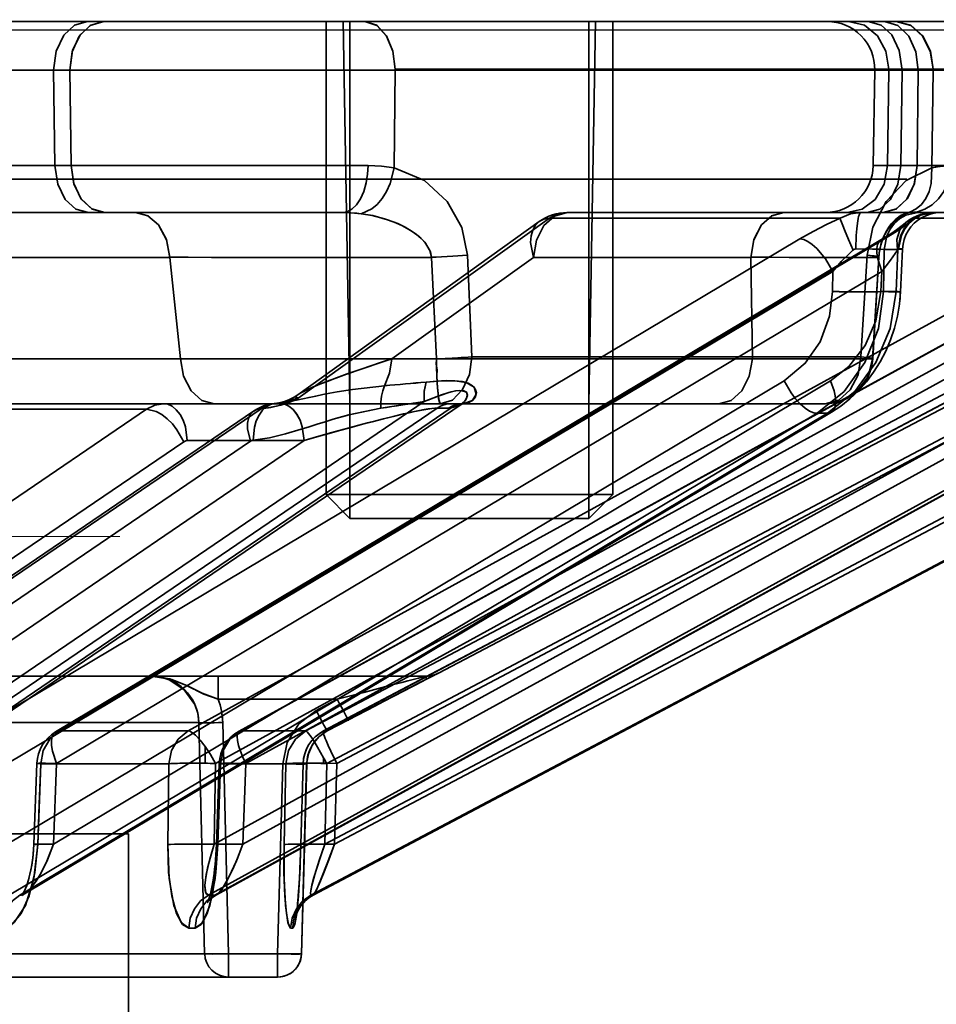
# Model space of a CAD drawing. Header units: millimetres. Extents: x -1465 to 393277, y -3788 to 454312.
# Tile 35 of 256: x 18393 to 18412, y 11940 to 11961. Entities that reach past the tile are written whole.
import ezdxf

# ---------------------------------------------------------------- set-up
doc = ezdxf.new("R2010")
doc.units = ezdxf.units.MM
doc.header["$XCLIPFRAME"] = 2
doc.linetypes.add('DASHED', pattern=[0.75, 0.5, -0.25])
for name, color, linetype in [('AHU03-3-68634OBJ', 8, 'Continuous'), ('EC-MTR_250-0_7OBJ', 8, 'Continuous'), ('FLUID-Wy2', 8, 'Continuous'), ('HEX_HEAD_SCR_M6X16OBJ', 8, 'Continuous')]:
    doc.layers.add(name, color=color, linetype=linetype)
picture_1 = doc.add_image_def('image1.bmp', size_in_pixel=(951, 911))

msp = doc.modelspace()

# ---------------------------------------------------------------- linework, layer by layer
at = {"layer": 'AHU03-3-68634OBJ', "color": 8, "linetype": 'Continuous', "lineweight": 35, "ltscale": 100}
msp.add_line((18478.277, 11960.602), (18210.277, 11960.602), dxfattribs=at)
at = {"layer": 'EC-MTR_250-0_7OBJ', "color": 8, "linetype": 'Continuous', "lineweight": 35, "ltscale": 100}
for p, q in [((18354.506, 11960.602), (18394.266, 11960.602)), ((18394.607, 11960.602), (18394.266, 11960.602)), ((18394.607, 11960.602), (18419.682, 11960.602)), ((18399.759, 11952.602), (18399.62, 11960.602)), ((18404.759, 11952.602), (18404.899, 11960.602)), ((18391.148, 11959.584), (18393.56, 11959.584)), ((18393.56, 11959.584), (18393.584, 11957.584)), ((18393.56, 11959.584), (18393.9, 11959.584)), ((18393.924, 11957.584), (18393.9, 11959.584)), ((18400.708, 11959.584), (18393.9, 11959.584)), ((18400.685, 11957.539), (18400.708, 11959.584)), ((18420.622, 11959.602), (18400.708, 11959.602)), ((18420.622, 11959.584), (18400.708, 11959.584)), ((18410.74, 11959.584), (18410.705, 11957.584)), ((18411.038, 11959.584), (18411.008, 11957.584)), ((18411.311, 11959.584), (18411.286, 11957.584)), ((18411.651, 11959.584), (18411.626, 11957.584)), ((18411.932, 11957.539), (18411.959, 11959.584)), ((18400.14, 11957.584), (18353.12, 11957.584)), ((18393.924, 11957.584), (18400.14, 11957.584)), ((18410.705, 11957.584), (18411.286, 11957.584)), ((18411.286, 11957.584), (18411.626, 11957.584)), ((18411.626, 11957.584), (18420.667, 11957.584)), ((18411.626, 11957.584), (18413.096, 11957.584)), ((18411.41, 11957.302), (18284.89, 11957.302)), ((18366.789, 11956.602), (18399.608, 11956.602)), ((18403.934, 11956.486), (18398.678, 11952.717)), ((18401.615, 11946.959), (18419.717, 11956.486)), ((18410.013, 11956.486), (18403.934, 11956.486)), ((18410.579, 11956.602), (18404.303, 11956.602)), ((18410.92, 11956.602), (18410.579, 11956.602)), ((18410.92, 11956.602), (18419.664, 11956.602)), ((18411.456, 11956.442), (18411.534, 11956.49)), ((18415.971, 11956.486), (18411.572, 11956.486)), ((18411.872, 11956.597), (18411.959, 11956.602)), ((18398.668, 11952.789), (18403.72, 11956.414)), ((18411.286, 11956.308), (18411.34, 11956.349)), ((18411.34, 11956.349), (18411.382, 11956.384)), ((18409.175, 11956.052), (18391.909, 11945.752)), ((18393.602, 11945.731), (18410.869, 11956.031)), ((18410.946, 11956.052), (18393.677, 11945.752)), ((18415.111, 11956.052), (18396.375, 11945.752)), ((18397.439, 11945.745), (18416.175, 11956.045)), ((18416.202, 11956.052), (18397.464, 11945.752)), ((18418.325, 11956.052), (18398.84, 11945.752)), ((18418.693, 11956.052), (18399.207, 11945.752)), ((18410.869, 11956.031), (18410.971, 11956.094)), ((18410.939, 11955.829), (18410.926, 11954.951)), ((18411.226, 11955.829), (18410.939, 11955.829)), ((18411.226, 11955.829), (18411.185, 11954.951)), ((18411.321, 11955.839), (18411.279, 11954.941)), ((18395.99, 11955.664), (18391.443, 11955.664)), ((18396.212, 11953.538), (18395.99, 11955.664)), ((18400.636, 11953.539), (18403.597, 11955.664)), ((18403.597, 11955.664), (18400.636, 11953.539)), ((18401.468, 11955.665), (18401.572, 11953.538)), ((18402.218, 11955.712), (18402.31, 11953.584)), ((18408.144, 11955.664), (18403.597, 11955.664)), ((18408.179, 11953.538), (18408.144, 11955.664)), ((18408.144, 11955.664), (18408.179, 11953.538)), ((18410.582, 11955.712), (18410.452, 11953.584)), ((18410.823, 11955.665), (18410.695, 11953.538)), ((18410.827, 11955.669), (18410.698, 11953.541)), ((18409.863, 11955.372), (18392.595, 11945.072)), ((18410.889, 11955.372), (18393.621, 11945.072)), ((18415.683, 11955.372), (18396.946, 11945.072)), ((18416.315, 11955.372), (18397.578, 11945.072)), ((18418.758, 11955.372), (18399.273, 11945.072)), ((18418.972, 11955.372), (18399.486, 11945.072)), ((18409.863, 11955.372), (18409.857, 11954.951)), ((18410.889, 11955.372), (18410.869, 11954.951)), ((18411.185, 11954.951), (18410.926, 11954.951)), ((18411.215, 11954.435), (18411.152, 11954.184)), ((18396.212, 11953.538), (18388.67, 11953.539)), ((18408.179, 11953.538), (18400.636, 11953.539)), ((18410.452, 11953.584), (18402.31, 11953.584)), ((18408.842, 11953.081), (18392.585, 11943.379)), ((18409.813, 11953.081), (18393.557, 11943.379)), ((18414.562, 11953.081), (18396.922, 11943.379)), ((18415.16, 11953.081), (18397.521, 11943.379)), ((18417.581, 11953.081), (18399.236, 11943.379)), ((18417.783, 11953.081), (18399.438, 11943.379)), ((18398.592, 11952.74), (18398.667, 11952.788)), ((18401.584, 11952.509), (18386.61, 11942.314)), ((18401.88, 11952.512), (18386.903, 11942.314)), ((18387.1, 11942.384), (18402.085, 11952.587)), ((18401.31, 11952.646), (18387.699, 11943.379)), ((18401.872, 11952.602), (18391.843, 11952.602)), ((18398.257, 11952.616), (18398.343, 11952.636)), ((18398.342, 11952.635), (18398.429, 11952.663)), ((18398.428, 11952.662), (18398.513, 11952.698)), ((18401.584, 11952.509), (18401.821, 11952.509)), ((18402.109, 11952.602), (18401.872, 11952.602)), ((18402.099, 11952.596), (18402.085, 11952.587)), ((18409.7, 11952.602), (18402.109, 11952.602)), ((18402.113, 11952.602), (18402.116, 11952.602)), ((18410.031, 11952.552), (18409.833, 11952.422)), ((18395.506, 11952.486), (18385.612, 11945.752)), ((18387.837, 11945.705), (18397.745, 11952.448)), ((18397.9, 11952.494), (18387.991, 11945.752)), ((18395.506, 11952.486), (18388.749, 11952.486)), ((18409.534, 11952.401), (18392.632, 11942.314)), ((18409.752, 11952.401), (18392.85, 11942.314)), ((18392.949, 11942.346), (18409.833, 11952.422)), ((18415.136, 11952.401), (18396.797, 11942.314)), ((18415.271, 11952.401), (18396.931, 11942.314)), ((18396.966, 11942.324), (18415.3, 11952.408)), ((18418.016, 11952.401), (18398.943, 11942.314)), ((18418.064, 11952.401), (18398.988, 11942.314)), ((18398.992, 11942.315), (18418.064, 11952.401)), ((18409.752, 11952.401), (18409.534, 11952.401)), ((18396.283, 11951.806), (18386.387, 11945.072)), ((18398.803, 11951.829), (18386.391, 11943.379)), ((18397.676, 11951.814), (18387.769, 11945.072)), ((18398.803, 11951.829), (18396.356, 11951.829)), ((18401.568, 11946.941), (18401.549, 11946.932)), ((18401.575, 11946.944), (18401.568, 11946.941)), ((18401.577, 11946.945), (18401.575, 11946.944)), ((18401.606, 11946.959), (18401.615, 11946.959)), ((18343.264, 11946.902), (18395.599, 11946.902)), ((18395.599, 11946.902), (18397.004, 11946.902)), ((18397.004, 11946.902), (18397.004, 11946.415)), ((18397.004, 11946.902), (18401.382, 11946.902)), ((18401.178, 11946.742), (18400.853, 11946.573)), ((18401.416, 11946.864), (18401.178, 11946.742)), ((18401.514, 11946.914), (18401.401, 11946.856)), ((18401.549, 11946.932), (18401.504, 11946.909)), ((18400.877, 11946.586), (18400.459, 11946.368)), ((18399.495, 11946.415), (18397.004, 11946.415)), ((18399.051, 11946.182), (18399.495, 11946.415)), ((18400.488, 11946.383), (18400.052, 11946.156)), ((18399.051, 11946.182), (18399.05, 11946.181)), ((18399.05, 11946.181), (18399.051, 11946.182)), ((18400.12, 11946.191), (18399.727, 11945.985)), ((18391.718, 11945.928), (18396.599, 11945.928)), ((18396.72, 11941.088), (18396.599, 11945.928)), ((18396.599, 11945.928), (18396.72, 11941.088)), ((18397.22, 11941.088), (18397.098, 11945.928)), ((18399.727, 11945.985), (18399.283, 11945.752)), ((18399.727, 11945.985), (18399.283, 11945.752)), ((18399.727, 11945.985), (18399.283, 11945.752)), ((18396.375, 11945.752), (18393.677, 11945.752)), ((18398.84, 11945.752), (18397.464, 11945.752)), ((18399.204, 11945.704), (18399.128, 11945.645)), ((18399.283, 11945.752), (18399.203, 11945.703)), ((18399.283, 11945.752), (18399.207, 11945.752)), ((18399.003, 11945.505), (18398.952, 11945.424)), ((18399.062, 11945.579), (18399.003, 11945.505)), ((18399.13, 11945.646), (18399.061, 11945.578)), ((18396.728, 11945.43), (18396.728, 11945.076)), ((18398.912, 11945.339), (18398.882, 11945.248)), ((18398.953, 11945.424), (18398.912, 11945.338)), ((18398.863, 11945.158), (18398.855, 11945.064)), ((18398.882, 11945.25), (18398.863, 11945.156)), ((18399.209, 11945.19), (18399.209, 11945.073)), ((18393.212, 11945.074), (18393.147, 11943.382)), ((18393.229, 11943.372), (18393.294, 11945.065)), ((18395.971, 11945.065), (18393.294, 11945.065)), ((18393.621, 11945.072), (18393.557, 11943.379)), ((18395.947, 11943.372), (18395.971, 11945.065)), ((18395.971, 11945.065), (18395.947, 11943.372)), ((18396.946, 11945.072), (18396.922, 11943.379)), ((18397.025, 11945.071), (18396.967, 11943.378)), ((18397.051, 11945.065), (18396.994, 11943.372)), ((18396.994, 11943.372), (18397.051, 11945.065)), ((18398.416, 11945.065), (18397.051, 11945.065)), ((18397.578, 11945.072), (18397.521, 11943.379)), ((18398.355, 11945.065), (18398.247, 11941.088)), ((18398.38, 11943.372), (18398.416, 11945.065)), ((18398.416, 11945.065), (18398.38, 11943.372)), ((18398.78, 11945.066), (18398.732, 11943.374)), ((18398.781, 11945.065), (18398.733, 11943.372)), ((18398.733, 11943.372), (18398.781, 11945.065)), ((18398.854, 11945.065), (18398.746, 11941.088)), ((18398.855, 11945.064), (18398.746, 11941.088)), ((18398.854, 11945.065), (18398.781, 11945.065)), ((18399.273, 11945.072), (18399.236, 11943.379)), ((18399.486, 11945.072), (18399.438, 11943.379)), ((18293.427, 11943.602), (18395.127, 11943.602)), ((18395.127, 11943.602), (18395.127, 11885.102)), ((18396.963, 11943.268), (18396.967, 11943.378)), ((18398.726, 11943.188), (18398.732, 11943.374)), ((18398.713, 11942.866), (18398.72, 11943.028)), ((18398.719, 11943.009), (18398.726, 11943.198)), ((18398.708, 11942.756), (18398.716, 11942.922)), ((18393.042, 11942.668), (18393.064, 11942.755)), ((18398.695, 11942.527), (18398.703, 11942.677)), ((18398.701, 11942.639), (18398.709, 11942.788)), ((18398.684, 11942.37), (18398.69, 11942.456)), ((18398.688, 11942.433), (18398.697, 11942.567)), ((18392.92, 11942.325), (18392.901, 11942.309)), ((18392.95, 11942.345), (18392.919, 11942.325)), ((18396.794, 11942.195), (18396.806, 11942.229)), ((18396.806, 11942.229), (18396.819, 11942.272)), ((18396.866, 11942.255), (18396.832, 11942.223)), ((18396.911, 11942.29), (18396.866, 11942.255)), ((18396.967, 11942.324), (18396.911, 11942.29)), ((18398.665, 11942.148), (18398.67, 11942.204)), ((18398.67, 11942.198), (18398.675, 11942.262)), ((18398.674, 11942.252), (18398.68, 11942.323)), ((18398.679, 11942.31), (18398.685, 11942.388)), ((18396.784, 11942.171), (18396.794, 11942.195)), ((18398.646, 11941.982), (18398.65, 11942.018)), ((18398.65, 11942.018), (18398.655, 11942.057)), ((18398.655, 11942.054), (18398.66, 11942.1)), ((18398.66, 11942.1), (18398.665, 11942.15)), ((18398.636, 11941.921), (18398.641, 11941.952)), ((18398.641, 11941.952), (18398.646, 11941.982)), ((18398.746, 11941.088), (18346.408, 11941.088)), ((18397.22, 11941.088), (18397.22, 11940.602)), ((18398.247, 11941.088), (18398.247, 11940.602)), ((18398.247, 11940.602), (18346.429, 11940.602))]:
    msp.add_line(p, q, dxfattribs=at)
at = {"layer": 'EC-MTR_250-0_7OBJ', "color": 8, "linetype": 'Continuous', "lineweight": 35, "ltscale": 100, "flags": 128}
for points in [[(18394.267, 11960.602), (18393.997, 11960.526), (18393.77, 11960.314), (18393.613, 11959.983), (18393.56, 11959.584)], [(18394.607, 11960.602), (18394.34, 11960.527), (18394.114, 11960.319), (18393.957, 11959.995), (18393.9, 11959.584)], [(18393.9, 11959.584), (18393.949, 11959.967), (18394.095, 11960.291), (18394.325, 11960.519), (18394.607, 11960.602)], [(18400.707, 11959.602), (18400.66, 11959.979), (18400.527, 11960.297), (18400.319, 11960.52), (18400.068, 11960.602)], [(18400.708, 11959.602), (18400.66, 11959.979), (18400.527, 11960.298), (18400.32, 11960.521), (18400.068, 11960.602)], [(18411.038, 11959.602), (18410.975, 11959.979), (18410.799, 11960.298), (18410.524, 11960.521), (18410.19, 11960.602)], [(18410.604, 11960.602), (18410.871, 11960.527), (18411.096, 11960.319), (18411.254, 11959.995), (18411.311, 11959.584)], [(18411.651, 11959.584), (18411.602, 11959.967), (18411.456, 11960.291), (18411.225, 11960.519), (18410.944, 11960.602)], [(18411.96, 11959.602), (18411.903, 11959.979), (18411.743, 11960.298), (18411.494, 11960.521), (18411.191, 11960.602)], [(18411.959, 11959.602), (18411.902, 11959.979), (18411.742, 11960.297), (18411.494, 11960.52), (18411.191, 11960.602)], [(18394.291, 11956.602), (18394.027, 11956.674), (18393.803, 11956.878), (18393.645, 11957.196), (18393.584, 11957.584)], [(18394.631, 11956.602), (18394.367, 11956.674), (18394.143, 11956.878), (18393.985, 11957.196), (18393.924, 11957.584)], [(18393.924, 11957.584), (18393.98, 11957.211), (18394.128, 11956.899), (18394.356, 11956.68), (18394.631, 11956.602)], [(18399.608, 11956.602), (18399.704, 11956.618), (18399.802, 11956.67), (18399.896, 11956.761), (18399.981, 11956.888), (18400.05, 11957.045), (18400.1, 11957.221), (18400.129, 11957.404), (18400.14, 11957.584)], [(18400.14, 11957.584), (18400.129, 11957.404), (18400.1, 11957.221), (18400.05, 11957.045), (18399.981, 11956.888), (18399.896, 11956.761), (18399.802, 11956.67), (18399.704, 11956.618), (18399.608, 11956.602)], [(18399.994, 11956.579), (18400.218, 11956.678), (18400.33, 11956.774), (18400.435, 11956.898), (18400.525, 11957.045), (18400.599, 11957.207), (18400.685, 11957.539)], [(18400.685, 11957.539), (18400.42, 11957.573), (18400.14, 11957.584)], [(18400.14, 11957.584), (18400.42, 11957.573), (18400.685, 11957.539)], [(18400.685, 11957.539), (18401.318, 11957.27), (18401.797, 11956.832), (18402.101, 11956.291), (18402.218, 11955.712)], [(18410.161, 11956.602), (18410.478, 11956.674), (18410.746, 11956.878), (18410.935, 11957.196), (18411.008, 11957.584)], [(18410.579, 11956.602), (18410.844, 11956.674), (18411.067, 11956.878), (18411.226, 11957.196), (18411.286, 11957.584)], [(18410.582, 11955.712), (18410.699, 11956.296), (18410.976, 11956.835), (18411.394, 11957.27), (18411.932, 11957.539)], [(18411.626, 11957.584), (18411.57, 11957.211), (18411.422, 11956.899), (18411.194, 11956.68), (18410.919, 11956.601)], [(18410.919, 11956.602), (18411.184, 11956.674), (18411.407, 11956.878), (18411.566, 11957.196), (18411.626, 11957.584)], [(18411.932, 11957.539), (18411.919, 11957.207), (18411.876, 11957.045), (18411.807, 11956.898), (18411.717, 11956.774), (18411.609, 11956.678), (18411.491, 11956.614), (18411.368, 11956.579)], [(18412.329, 11957.584), (18412.265, 11957.221), (18412.185, 11957.045), (18412.075, 11956.888), (18411.941, 11956.761), (18411.791, 11956.67), (18411.635, 11956.618), (18411.482, 11956.602)], [(18411.482, 11956.602), (18411.634, 11956.618), (18411.79, 11956.67), (18411.941, 11956.761), (18412.075, 11956.888), (18412.185, 11957.045), (18412.265, 11957.221), (18412.328, 11957.584)], [(18412.329, 11957.584), (18412.139, 11957.573), (18411.932, 11957.539)], [(18411.932, 11957.539), (18412.037, 11957.559), (18412.328, 11957.584)], [(18395.273, 11956.602), (18395.534, 11956.533), (18395.756, 11956.342), (18395.918, 11956.041), (18395.99, 11955.664)], [(18395.99, 11955.664), (18395.922, 11956.029), (18395.764, 11956.331), (18395.537, 11956.531), (18395.273, 11956.602)], [(18399.608, 11956.602), (18399.708, 11956.6), (18399.994, 11956.579)], [(18399.994, 11956.579), (18399.901, 11956.589), (18399.608, 11956.602)], [(18399.994, 11956.579), (18400.237, 11956.538), (18400.548, 11956.452), (18400.76, 11956.37), (18400.913, 11956.296), (18401.08, 11956.195), (18401.212, 11956.095), (18401.325, 11955.98), (18401.433, 11955.807), (18401.468, 11955.665)], [(18401.468, 11955.665), (18401.442, 11955.782), (18401.342, 11955.959), (18401.25, 11956.06), (18401.143, 11956.151), (18401.008, 11956.242), (18400.848, 11956.329), (18400.685, 11956.401), (18400.483, 11956.473), (18400.225, 11956.54), (18399.994, 11956.579)], [(18403.934, 11956.486), (18403.819, 11956.465), (18403.72, 11956.415), (18403.641, 11956.337), (18403.583, 11956.236), (18403.549, 11956.114), (18403.54, 11955.974), (18403.597, 11955.664)], [(18403.597, 11955.664), (18403.54, 11955.974), (18403.549, 11956.114), (18403.583, 11956.236), (18403.641, 11956.337), (18403.72, 11956.415), (18403.819, 11956.465), (18403.934, 11956.486)], [(18403.597, 11955.664), (18403.663, 11956.027), (18403.817, 11956.329), (18404.041, 11956.53), (18404.303, 11956.602)], [(18404.303, 11956.602), (18404.04, 11956.53), (18403.817, 11956.329), (18403.663, 11956.027), (18403.597, 11955.664)], [(18403.934, 11956.486), (18404.047, 11956.548), (18404.168, 11956.587), (18404.303, 11956.602)], [(18403.934, 11956.486), (18404.052, 11956.55), (18404.175, 11956.589), (18404.303, 11956.602)], [(18408.144, 11955.664), (18408.209, 11956.029), (18408.363, 11956.331), (18408.583, 11956.531), (18408.839, 11956.602)], [(18408.839, 11956.602), (18408.585, 11956.533), (18408.37, 11956.342), (18408.213, 11956.041), (18408.144, 11955.664)], [(18409.175, 11956.052), (18409.451, 11956.209), (18409.731, 11956.354), (18410.013, 11956.486)], [(18410.013, 11956.486), (18410.23, 11956.574), (18410.45, 11956.602)], [(18410.286, 11955.817), (18410.19, 11956.037), (18410.104, 11956.242), (18410.069, 11956.328), (18410.043, 11956.398), (18410.024, 11956.451), (18410.013, 11956.486)], [(18410.342, 11955.84), (18410.351, 11956.124), (18410.362, 11956.26), (18410.376, 11956.381), (18410.393, 11956.478), (18410.402, 11956.517), (18410.412, 11956.548), (18410.421, 11956.572), (18410.431, 11956.589), (18410.45, 11956.602)], [(18411.368, 11956.579), (18411.28, 11956.538), (18411.167, 11956.452), (18411.09, 11956.37), (18411.034, 11956.296), (18410.973, 11956.195), (18410.924, 11956.095), (18410.881, 11955.98), (18410.839, 11955.807), (18410.823, 11955.665)], [(18411.399, 11956.583), (18411.367, 11956.57), (18411.329, 11956.551), (18411.289, 11956.527), (18411.247, 11956.498), (18411.204, 11956.464), (18411.161, 11956.425), (18411.118, 11956.381), (18411.076, 11956.333), (18411.035, 11956.28), (18410.996, 11956.221), (18410.96, 11956.158), (18410.926, 11956.088), (18410.896, 11956.012), (18410.87, 11955.932), (18410.85, 11955.847), (18410.835, 11955.759), (18410.827, 11955.669)], [(18411.425, 11956.591), (18411.397, 11956.582), (18411.362, 11956.568), (18411.323, 11956.547), (18411.28, 11956.521), (18411.237, 11956.49), (18411.192, 11956.454), (18411.149, 11956.413), (18411.105, 11956.368), (18411.064, 11956.318), (18411.024, 11956.264), (18410.986, 11956.204), (18410.951, 11956.14), (18410.919, 11956.071), (18410.891, 11955.998), (18410.867, 11955.92), (18410.848, 11955.837), (18410.835, 11955.754)], [(18410.939, 11955.829), (18410.995, 11956.116), (18411.062, 11956.254), (18411.154, 11956.377), (18411.265, 11956.476), (18411.389, 11956.548), (18411.644, 11956.602)], [(18411.572, 11956.486), (18411.406, 11956.355), (18411.196, 11956.209), (18410.946, 11956.052)], [(18411.572, 11956.486), (18411.399, 11956.398), (18411.268, 11956.242), (18411.205, 11956.037), (18411.213, 11955.817)], [(18411.931, 11956.602), (18411.676, 11956.548), (18411.552, 11956.476), (18411.441, 11956.377), (18411.349, 11956.254), (18411.282, 11956.116), (18411.226, 11955.829)], [(18411.959, 11956.602), (18411.701, 11956.548), (18411.576, 11956.478), (18411.463, 11956.381), (18411.369, 11956.26), (18411.3, 11956.124), (18411.24, 11955.84)], [(18412.118, 11956.602), (18412.018, 11956.595), (18411.918, 11956.576), (18411.821, 11956.544), (18411.73, 11956.501), (18411.644, 11956.446), (18411.567, 11956.381), (18411.498, 11956.306), (18411.439, 11956.223), (18411.391, 11956.134), (18411.355, 11956.039), (18411.331, 11955.94), (18411.32, 11955.839)], [(18411.368, 11956.579), (18411.43, 11956.596), (18411.482, 11956.602)], [(18411.383, 11956.385), (18411.456, 11956.442), (18411.534, 11956.49), (18411.616, 11956.53), (18411.7, 11956.562), (18411.785, 11956.584), (18411.872, 11956.597), (18411.959, 11956.602)], [(18411.482, 11956.602), (18411.462, 11956.6), (18411.446, 11956.597), (18411.426, 11956.592)], [(18411.959, 11956.602), (18411.766, 11956.574), (18411.572, 11956.486)], [(18399.206, 11945.751), (18418.838, 11956.13), (18418.98, 11956.205), (18419.116, 11956.279), (18419.245, 11956.349)], [(18410.971, 11956.094), (18411.064, 11956.153), (18411.148, 11956.209), (18411.222, 11956.26), (18411.286, 11956.308)], [(18409.863, 11955.372), (18409.71, 11955.633), (18409.526, 11955.852), (18409.432, 11955.936), (18409.339, 11955.999), (18409.253, 11956.038), (18409.175, 11956.052)], [(18410.946, 11956.052), (18410.881, 11956.038), (18410.831, 11955.999), (18410.797, 11955.936), (18410.78, 11955.852), (18410.782, 11955.75), (18410.801, 11955.633), (18410.889, 11955.372)], [(18410.286, 11955.817), (18410.304, 11955.83), (18410.322, 11955.837), (18410.342, 11955.84)], [(18410.939, 11955.829), (18410.83, 11955.835), (18410.69, 11955.839), (18410.342, 11955.84)], [(18411.213, 11955.817), (18411.07, 11955.603), (18410.889, 11955.372)], [(18410.889, 11955.372), (18411.07, 11955.603), (18411.213, 11955.817)], [(18411.213, 11955.817), (18411.227, 11955.834), (18411.24, 11955.84)], [(18411.32, 11955.839), (18411.307, 11955.836), (18411.296, 11955.835), (18411.283, 11955.834), (18411.267, 11955.833), (18411.226, 11955.829)], [(18411.24, 11955.84), (18411.275, 11955.841), (18411.289, 11955.841), (18411.3, 11955.841), (18411.315, 11955.84)], [(18395.99, 11955.667), (18397.166, 11955.664), (18398.568, 11955.663), (18399.954, 11955.664), (18401.468, 11955.665)], [(18401.468, 11955.665), (18400.85, 11955.665), (18400.239, 11955.665), (18399.637, 11955.664), (18399.047, 11955.664), (18398.491, 11955.664), (18398.17, 11955.663), (18397.552, 11955.664), (18396.863, 11955.665), (18396.375, 11955.666), (18395.99, 11955.667)], [(18401.56, 11955.669), (18401.913, 11955.688), (18402.218, 11955.712)], [(18410.823, 11955.665), (18410.743, 11955.665), (18410.617, 11955.665), (18410.447, 11955.664), (18410.232, 11955.664), (18409.983, 11955.664), (18409.817, 11955.663), (18409.448, 11955.664), (18408.95, 11955.665), (18408.528, 11955.666), (18408.144, 11955.667)], [(18408.144, 11955.667), (18409.181, 11955.664), (18410.02, 11955.663), (18410.543, 11955.664), (18410.823, 11955.665)], [(18409.863, 11955.372), (18410.04, 11955.575), (18410.233, 11955.768)], [(18410.233, 11955.768), (18410.04, 11955.575), (18409.863, 11955.372)], [(18410.827, 11955.669), (18410.811, 11955.678), (18410.791, 11955.682), (18410.764, 11955.688), (18410.728, 11955.693), (18410.685, 11955.699), (18410.582, 11955.712)], [(18410.823, 11955.665), (18410.805, 11955.679), (18410.779, 11955.685), (18410.743, 11955.691), (18410.698, 11955.698), (18410.644, 11955.705), (18410.582, 11955.712)], [(18408.842, 11953.081), (18409.287, 11953.447), (18409.596, 11953.896), (18409.793, 11954.432), (18409.857, 11954.951)], [(18410.926, 11954.951), (18410.817, 11954.173), (18410.534, 11953.462), (18410.1, 11952.859), (18409.534, 11952.401)], [(18409.752, 11952.401), (18410.321, 11952.859), (18410.763, 11953.462), (18411.059, 11954.173), (18411.185, 11954.951)], [(18410.869, 11954.951), (18410.763, 11954.335), (18410.537, 11953.82), (18410.196, 11953.379), (18409.813, 11953.081)], [(18410.926, 11954.951), (18410.809, 11954.945), (18410.644, 11954.941), (18410.44, 11954.94), (18410.221, 11954.941)], [(18410.869, 11954.951), (18410.951, 11954.948), (18411.028, 11954.945), (18411.099, 11954.943), (18411.161, 11954.941), (18411.188, 11954.94), (18411.212, 11954.94), (18411.232, 11954.94), (18411.249, 11954.94), (18411.262, 11954.94), (18411.274, 11954.94), (18411.269, 11954.785)], [(18411.279, 11954.941), (18411.264, 11954.944), (18411.253, 11954.945), (18411.24, 11954.946), (18411.223, 11954.948), (18411.185, 11954.951)], [(18411.279, 11954.941), (18411.257, 11954.687), (18411.215, 11954.435)], [(18411.152, 11954.184), (18411.071, 11953.94), (18410.97, 11953.702), (18410.851, 11953.475), (18410.715, 11953.259), (18410.564, 11953.057), (18410.398, 11952.87), (18410.219, 11952.701), (18410.031, 11952.552)], [(18396.212, 11953.538), (18396.696, 11953.538), (18397.344, 11953.538), (18398.188, 11953.539), (18398.652, 11953.538), (18399.232, 11953.538), (18400.051, 11953.538), (18400.943, 11953.538), (18401.572, 11953.538)], [(18396.212, 11953.538), (18396.279, 11953.175), (18396.435, 11952.872), (18396.66, 11952.672), (18396.922, 11952.602)], [(18396.212, 11953.538), (18396.279, 11953.175), (18396.436, 11952.872), (18396.66, 11952.672), (18396.922, 11952.602)], [(18400.636, 11953.539), (18400.396, 11953.461), (18399.995, 11953.327), (18399.69, 11953.221), (18399.467, 11953.139), (18399.268, 11953.064), (18399.078, 11952.988), (18398.937, 11952.928), (18398.821, 11952.874), (18398.715, 11952.819), (18398.648, 11952.773), (18398.624, 11952.735), (18398.678, 11952.717)], [(18398.678, 11952.717), (18398.624, 11952.737), (18398.649, 11952.775), (18398.718, 11952.82), (18398.828, 11952.878), (18398.945, 11952.932), (18399.089, 11952.993), (18399.282, 11953.069), (18399.478, 11953.143), (18399.703, 11953.225), (18400.013, 11953.333), (18400.403, 11953.463), (18400.636, 11953.539)], [(18400.484, 11952.979), (18400.59, 11953.239), (18400.636, 11953.539)], [(18401.572, 11953.538), (18401.562, 11953.43), (18401.582, 11953.309), (18401.58, 11953.187), (18401.584, 11953.06), (18401.592, 11952.933), (18401.602, 11952.812), (18401.615, 11952.707), (18401.631, 11952.631), (18401.65, 11952.602)], [(18402.31, 11953.584), (18402.232, 11953.577), (18402.157, 11953.571), (18402.086, 11953.566), (18402.019, 11953.561), (18401.956, 11953.557), (18401.898, 11953.554), (18401.844, 11953.551), (18401.796, 11953.548), (18401.752, 11953.546), (18401.711, 11953.544), (18401.672, 11953.542), (18401.636, 11953.541), (18401.603, 11953.539), (18401.572, 11953.538)], [(18401.651, 11952.602), (18401.637, 11952.617), (18401.623, 11952.666), (18401.609, 11952.753), (18401.597, 11952.873), (18401.586, 11953.022), (18401.579, 11953.19), (18401.574, 11953.365), (18401.572, 11953.538)], [(18401.65, 11952.602), (18401.906, 11952.679), (18402.118, 11952.896), (18402.258, 11953.213), (18402.31, 11953.584)], [(18408.179, 11953.538), (18408.113, 11953.175), (18407.958, 11952.872), (18407.737, 11952.672), (18407.477, 11952.602)], [(18408.179, 11953.538), (18408.113, 11953.175), (18407.958, 11952.872), (18407.736, 11952.672), (18407.477, 11952.602)], [(18410.695, 11953.538), (18410.604, 11953.538), (18410.36, 11953.538), (18410.055, 11953.538), (18409.814, 11953.539), (18409.332, 11953.538), (18408.705, 11953.538), (18408.179, 11953.538)], [(18410.452, 11953.584), (18410.391, 11953.206), (18410.227, 11952.889), (18409.986, 11952.677), (18409.7, 11952.602)], [(18410.695, 11953.538), (18410.601, 11953.174), (18410.382, 11952.872), (18410.068, 11952.672), (18409.7, 11952.602)], [(18409.7, 11952.602), (18410.053, 11952.666), (18410.226, 11952.753), (18410.383, 11952.873), (18410.512, 11953.022), (18410.609, 11953.19), (18410.695, 11953.538)], [(18410.452, 11953.584), (18410.513, 11953.577), (18410.567, 11953.57), (18410.612, 11953.564), (18410.648, 11953.557), (18410.674, 11953.552), (18410.691, 11953.547)], [(18410.695, 11953.538), (18410.684, 11953.549), (18410.648, 11953.557), (18410.612, 11953.564), (18410.567, 11953.57), (18410.513, 11953.577), (18410.452, 11953.584)], [(18398.182, 11952.606), (18398.397, 11952.633), (18398.638, 11952.678), (18398.903, 11952.733), (18399.044, 11952.762), (18399.189, 11952.791), (18399.339, 11952.82), (18399.492, 11952.848), (18399.81, 11952.901), (18400.484, 11952.979)], [(18400.484, 11952.979), (18400.446, 11952.874), (18400.421, 11952.758), (18400.408, 11952.635), (18400.409, 11952.509)], [(18401.31, 11952.646), (18401.313, 11952.86), (18401.354, 11953.055)], [(18401.31, 11952.646), (18401.313, 11952.861), (18401.354, 11953.055)], [(18401.354, 11953.055), (18401.576, 11953.074), (18401.775, 11953.084), (18401.952, 11953.082), (18402.105, 11953.065), (18402.231, 11953.031), (18402.324, 11952.979), (18402.383, 11952.91), (18402.405, 11952.829), (18402.388, 11952.747), (18402.334, 11952.675), (18402.249, 11952.625), (18402.141, 11952.603)], [(18402.141, 11952.603), (18402.322, 11952.666), (18402.403, 11952.8), (18402.357, 11952.95), (18402.191, 11953.046), (18401.951, 11953.082), (18401.686, 11953.08), (18401.354, 11953.055)], [(18408.842, 11953.081), (18408.99, 11952.828), (18409.082, 11952.706), (18409.181, 11952.598), (18409.281, 11952.511), (18409.377, 11952.448), (18409.462, 11952.412), (18409.534, 11952.401)], [(18409.833, 11952.422), (18409.874, 11952.458), (18409.903, 11952.512), (18409.92, 11952.583), (18409.923, 11952.669), (18409.912, 11952.767), (18409.889, 11952.871), (18409.813, 11953.081)], [(18397.9, 11952.494), (18398.042, 11952.513), (18398.178, 11952.54), (18398.312, 11952.574), (18398.445, 11952.616), (18398.57, 11952.664), (18398.678, 11952.717)], [(18398.678, 11952.717), (18398.506, 11952.639), (18398.309, 11952.573), (18398.104, 11952.524), (18397.9, 11952.494)], [(18398.678, 11952.717), (18398.587, 11952.699), (18398.5, 11952.674), (18398.374, 11952.641), (18398.271, 11952.619), (18398.183, 11952.606)], [(18398.512, 11952.697), (18398.592, 11952.74), (18398.667, 11952.788)], [(18401.88, 11952.512), (18402.085, 11952.587), (18402.173, 11952.67), (18402.218, 11952.766), (18402.199, 11952.842), (18402.09, 11952.88), (18401.969, 11952.868), (18401.826, 11952.833), (18401.667, 11952.782), (18401.497, 11952.72), (18401.31, 11952.646)], [(18401.88, 11952.512), (18402.063, 11952.573), (18402.154, 11952.647), (18402.192, 11952.698), (18402.219, 11952.79), (18402.199, 11952.842), (18402.139, 11952.874), (18402.061, 11952.88), (18401.974, 11952.87), (18401.878, 11952.848), (18401.809, 11952.828), (18401.672, 11952.784), (18401.565, 11952.746), (18401.443, 11952.699), (18401.31, 11952.646)], [(18395.506, 11952.486), (18395.679, 11952.572), (18395.86, 11952.602)], [(18396.356, 11951.829), (18396.316, 11952.116), (18396.269, 11952.254), (18396.205, 11952.377), (18396.127, 11952.476), (18396.039, 11952.548), (18395.949, 11952.589), (18395.86, 11952.602)], [(18398.183, 11952.606), (18398.095, 11952.585), (18398.009, 11952.538), (18397.928, 11952.464), (18397.857, 11952.365), (18397.801, 11952.246), (18397.763, 11952.113), (18397.738, 11951.837)], [(18400.409, 11952.51), (18399.739, 11952.37), (18399.406, 11952.275), (18399.24, 11952.224), (18399.074, 11952.172), (18398.908, 11952.12), (18398.742, 11952.067), (18398.409, 11951.968), (18398.075, 11951.888), (18397.738, 11951.839)], [(18397.738, 11951.838), (18398.075, 11951.887), (18398.409, 11951.968), (18398.742, 11952.067), (18398.908, 11952.119), (18399.074, 11952.172), (18399.24, 11952.224), (18399.406, 11952.275), (18399.74, 11952.37), (18400.409, 11952.51)], [(18397.745, 11952.448), (18397.811, 11952.489), (18397.879, 11952.524), (18397.951, 11952.554), (18398.025, 11952.577), (18398.1, 11952.594), (18398.176, 11952.605)], [(18398.183, 11952.606), (18398.085, 11952.588), (18397.99, 11952.55), (18397.9, 11952.494)], [(18398.176, 11952.605), (18398.203, 11952.608), (18398.23, 11952.612), (18398.256, 11952.616)], [(18398.803, 11951.829), (18398.763, 11952.117), (18398.715, 11952.256), (18398.65, 11952.379), (18398.571, 11952.478), (18398.484, 11952.549), (18398.394, 11952.589), (18398.307, 11952.602)], [(18398.307, 11952.602), (18398.394, 11952.589), (18398.483, 11952.55), (18398.571, 11952.479), (18398.65, 11952.38), (18398.715, 11952.257), (18398.763, 11952.118), (18398.803, 11951.829)], [(18398.803, 11951.829), (18399.063, 11951.906), (18399.306, 11951.976), (18399.533, 11952.041), (18399.745, 11952.099), (18399.943, 11952.152), (18400.128, 11952.201), (18400.3, 11952.245), (18400.461, 11952.285), (18400.611, 11952.321), (18400.75, 11952.355), (18400.879, 11952.386), (18400.999, 11952.413), (18401.111, 11952.438), (18401.214, 11952.459), (18401.31, 11952.477), (18401.398, 11952.492), (18401.475, 11952.502), (18401.537, 11952.508), (18401.584, 11952.509)], [(18398.803, 11951.829), (18399.069, 11951.907), (18399.326, 11951.981), (18399.572, 11952.05), (18399.803, 11952.113), (18400.019, 11952.171), (18400.226, 11952.225), (18400.465, 11952.286), (18400.666, 11952.335), (18400.826, 11952.373), (18400.95, 11952.401), (18401.043, 11952.421), (18401.186, 11952.451), (18401.35, 11952.482), (18401.474, 11952.501), (18401.584, 11952.509)], [(18401.31, 11952.646), (18401.096, 11952.611), (18400.409, 11952.509)], [(18401.872, 11952.602), (18401.799, 11952.596), (18401.724, 11952.578), (18401.652, 11952.549), (18401.584, 11952.509)], [(18401.584, 11952.509), (18401.652, 11952.549), (18401.725, 11952.578), (18401.799, 11952.596), (18401.872, 11952.602)], [(18401.821, 11952.509), (18401.913, 11952.56), (18402.01, 11952.591), (18402.109, 11952.602)], [(18401.88, 11952.512), (18401.86, 11952.51), (18401.84, 11952.51), (18401.821, 11952.509)], [(18401.88, 11952.512), (18402.006, 11952.58), (18402.141, 11952.603)], [(18402.141, 11952.603), (18402.007, 11952.58), (18401.88, 11952.512)], [(18402.114, 11952.602), (18402.099, 11952.595)], [(18402.109, 11952.602), (18402.129, 11952.602), (18402.141, 11952.603)], [(18395.506, 11952.486), (18395.708, 11952.436), (18395.821, 11952.373), (18395.936, 11952.286), (18396.044, 11952.178), (18396.141, 11952.057), (18396.283, 11951.806)], [(18397.676, 11951.814), (18397.614, 11952.075), (18397.614, 11952.191), (18397.634, 11952.294), (18397.675, 11952.378), (18397.735, 11952.441), (18397.811, 11952.48), (18397.9, 11952.494)], [(18409.752, 11952.401), (18409.795, 11952.406), (18409.833, 11952.422)], [(18396.356, 11951.829), (18396.337, 11951.828), (18396.283, 11951.806)], [(18397.738, 11951.837), (18397.717, 11951.833), (18397.696, 11951.826), (18397.676, 11951.814)], [(18399.727, 11945.985), (18400.14, 11946.201), (18400.499, 11946.389), (18400.812, 11946.552), (18401.123, 11946.713), (18401.361, 11946.836), (18401.539, 11946.927), (18401.606, 11946.959)], [(18401.606, 11946.959), (18401.59, 11946.952), (18401.58, 11946.947), (18401.567, 11946.941), (18401.552, 11946.933), (18401.516, 11946.915), (18401.496, 11946.905), (18401.474, 11946.894), (18401.425, 11946.869), (18401.373, 11946.842), (18401.317, 11946.814), (18401.201, 11946.754), (18401.079, 11946.69), (18400.951, 11946.624), (18400.82, 11946.556), (18400.551, 11946.417), (18400.278, 11946.274), (18399.727, 11945.985)], [(18401.396, 11946.902), (18401.419, 11946.904), (18401.441, 11946.906), (18401.462, 11946.91), (18401.482, 11946.914), (18401.502, 11946.919), (18401.52, 11946.924), (18401.537, 11946.929), (18401.552, 11946.935), (18401.563, 11946.939), (18401.575, 11946.944)], [(18397.004, 11946.415), (18396.667, 11946.542), (18396.343, 11946.701), (18395.993, 11946.842), (18395.599, 11946.902)], [(18396.599, 11945.928), (18396.574, 11946.123), (18396.512, 11946.306), (18396.294, 11946.615), (18395.979, 11946.825), (18395.795, 11946.882), (18395.599, 11946.902)], [(18397.004, 11946.415), (18396.706, 11946.525), (18396.347, 11946.702), (18396.032, 11946.831), (18395.599, 11946.902)], [(18399.495, 11946.414), (18400.047, 11946.559), (18400.586, 11946.7), (18400.846, 11946.767), (18400.969, 11946.799), (18401.085, 11946.829), (18401.14, 11946.843), (18401.192, 11946.856), (18401.24, 11946.869), (18401.283, 11946.879), (18401.319, 11946.889), (18401.347, 11946.896), (18401.357, 11946.898), (18401.355, 11946.82)], [(18401.373, 11946.902), (18401.396, 11946.902), (18401.419, 11946.904), (18401.441, 11946.906), (18401.462, 11946.91), (18401.483, 11946.914)], [(18399.495, 11946.415), (18399.537, 11946.334), (18399.58, 11946.253), (18399.622, 11946.175), (18399.659, 11946.106), (18399.689, 11946.051), (18399.701, 11946.03), (18399.711, 11946.012), (18399.718, 11945.999), (18399.723, 11945.991), (18399.725, 11945.965)], [(18399.05, 11946.181), (18398.689, 11945.9), (18398.448, 11945.513), (18398.355, 11945.064)], [(18399.283, 11945.752), (18399.274, 11945.766), (18399.266, 11945.779), (18399.257, 11945.796), (18399.245, 11945.818), (18399.215, 11945.873), (18399.177, 11945.942), (18399.136, 11946.02), (18399.093, 11946.101), (18399.051, 11946.181)], [(18396.599, 11945.928), (18396.61, 11945.926), (18396.622, 11945.925), (18396.639, 11945.924), (18396.661, 11945.923), (18396.687, 11945.923), (18396.752, 11945.923), (18396.83, 11945.923), (18396.918, 11945.924), (18397.009, 11945.926), (18397.098, 11945.928)], [(18393.294, 11945.065), (18393.344, 11945.34), (18393.478, 11945.579), (18393.677, 11945.752)], [(18393.677, 11945.752), (18393.613, 11945.737), (18393.563, 11945.697), (18393.529, 11945.634), (18393.513, 11945.55), (18393.514, 11945.448), (18393.533, 11945.331), (18393.621, 11945.072)], [(18395.971, 11945.065), (18396.025, 11945.34), (18396.165, 11945.579), (18396.375, 11945.752)], [(18396.375, 11945.752), (18396.407, 11945.745), (18396.443, 11945.728), (18396.528, 11945.664), (18396.625, 11945.562), (18396.728, 11945.43)], [(18397.051, 11945.065), (18397.106, 11945.34), (18397.25, 11945.579), (18397.464, 11945.752)], [(18397.464, 11945.752), (18397.444, 11945.747), (18397.428, 11945.737), (18397.406, 11945.697), (18397.4, 11945.669), (18397.399, 11945.634), (18397.407, 11945.55), (18397.43, 11945.448), (18397.467, 11945.331), (18397.517, 11945.204), (18397.578, 11945.072)], [(18398.416, 11945.065), (18398.475, 11945.345), (18398.621, 11945.58), (18398.84, 11945.752)], [(18398.84, 11945.752), (18398.859, 11945.74), (18398.873, 11945.726), (18398.888, 11945.708), (18398.927, 11945.658), (18398.973, 11945.59), (18399.026, 11945.507), (18399.084, 11945.411), (18399.146, 11945.304), (18399.209, 11945.19)], [(18398.854, 11945.065), (18398.889, 11945.274), (18398.976, 11945.466), (18399.11, 11945.628), (18399.283, 11945.752)], [(18399.486, 11945.072), (18399.357, 11945.331), (18399.303, 11945.448), (18399.259, 11945.55), (18399.242, 11945.595), (18399.227, 11945.634), (18399.215, 11945.669), (18399.207, 11945.697), (18399.202, 11945.72), (18399.2, 11945.737), (18399.202, 11945.748)], [(18396.946, 11945.072), (18396.841, 11945.259), (18396.728, 11945.43)], [(18393.294, 11945.065), (18393.214, 11945.073), (18393.248, 11945.077), (18393.39, 11945.077), (18393.621, 11945.072)], [(18393.621, 11945.072), (18393.39, 11945.077), (18393.248, 11945.077), (18393.214, 11945.073), (18393.294, 11945.065)], [(18393.294, 11945.065), (18393.26, 11944.218), (18393.226, 11943.372)], [(18395.971, 11945.065), (18396.01, 11945.068), (18396.055, 11945.07), (18396.102, 11945.072), (18396.151, 11945.074), (18396.2, 11945.075), (18396.248, 11945.076), (18396.293, 11945.077), (18396.337, 11945.077), (18396.378, 11945.078), (18396.417, 11945.078), (18396.453, 11945.078), (18396.486, 11945.078), (18396.516, 11945.078), (18396.544, 11945.078), (18396.574, 11945.077), (18396.606, 11945.077), (18396.64, 11945.077), (18396.672, 11945.077), (18396.701, 11945.076), (18396.728, 11945.076)], [(18397.051, 11945.065), (18397.031, 11945.073), (18397.124, 11945.077), (18397.316, 11945.077), (18397.578, 11945.072)], [(18397.578, 11945.072), (18397.315, 11945.077), (18397.123, 11945.077), (18397.031, 11945.073), (18397.051, 11945.065)], [(18398.355, 11945.065), (18398.447, 11945.062), (18398.542, 11945.061), (18398.634, 11945.059), (18398.715, 11945.059), (18398.749, 11945.059), (18398.779, 11945.059), (18398.805, 11945.06), (18398.825, 11945.061), (18398.839, 11945.061), (18398.854, 11945.065)], [(18398.854, 11945.065), (18398.839, 11945.061), (18398.825, 11945.061), (18398.805, 11945.06), (18398.779, 11945.059), (18398.749, 11945.059), (18398.715, 11945.059), (18398.634, 11945.059), (18398.543, 11945.061), (18398.448, 11945.062), (18398.355, 11945.065)], [(18399.209, 11945.073), (18399.181, 11945.074), (18399.15, 11945.074), (18399.118, 11945.075), (18399.085, 11945.075), (18399.055, 11945.076), (18399.026, 11945.076), (18398.998, 11945.077), (18398.97, 11945.077), (18398.94, 11945.077), (18398.907, 11945.077), (18398.872, 11945.078), (18398.834, 11945.078), (18398.793, 11945.078), (18398.75, 11945.078), (18398.705, 11945.077), (18398.659, 11945.077), (18398.611, 11945.076), (18398.564, 11945.075), (18398.518, 11945.073), (18398.476, 11945.071), (18398.44, 11945.068), (18398.416, 11945.065)], [(18398.416, 11945.065), (18398.441, 11945.068), (18398.477, 11945.071), (18398.52, 11945.073), (18398.566, 11945.075), (18398.615, 11945.076), (18398.663, 11945.077), (18398.711, 11945.077), (18398.757, 11945.078), (18398.801, 11945.078), (18398.843, 11945.078), (18398.882, 11945.078), (18398.918, 11945.077), (18398.952, 11945.077), (18398.982, 11945.077), (18399.011, 11945.076), (18399.039, 11945.076), (18399.067, 11945.076), (18399.097, 11945.075), (18399.127, 11945.075), (18399.159, 11945.074), (18399.187, 11945.074), (18399.209, 11945.073)], [(18398.781, 11945.065), (18398.819, 11945.073), (18398.942, 11945.077), (18399.112, 11945.078), (18399.299, 11945.075), (18399.486, 11945.072)], [(18398.781, 11945.065), (18398.818, 11945.073), (18398.958, 11945.077), (18399.191, 11945.077), (18399.486, 11945.072)], [(18393.229, 11943.372), (18393.17, 11942.792), (18393.05, 11942.301), (18392.881, 11941.928), (18392.683, 11941.701), (18392.472, 11941.627)], [(18392.472, 11941.627), (18392.733, 11941.743), (18392.97, 11942.097), (18393.146, 11942.661), (18393.229, 11943.372)], [(18393.557, 11943.379), (18393.42, 11943.029), (18393.255, 11942.707), (18393.099, 11942.481), (18392.949, 11942.346)], [(18393.557, 11943.379), (18393.431, 11943.053), (18393.299, 11942.783), (18393.194, 11942.609), (18393.045, 11942.422), (18392.949, 11942.346)], [(18393.064, 11942.754), (18393.084, 11942.845), (18393.102, 11942.943), (18393.118, 11943.046), (18393.131, 11943.154), (18393.141, 11943.266), (18393.147, 11943.382)], [(18393.081, 11942.832), (18393.097, 11942.913), (18393.111, 11942.997), (18393.123, 11943.086), (18393.133, 11943.179), (18393.141, 11943.278)], [(18393.147, 11943.382), (18393.16, 11943.379), (18393.181, 11943.376), (18393.195, 11943.375), (18393.229, 11943.372)], [(18393.557, 11943.379), (18393.475, 11943.381), (18393.397, 11943.383), (18393.326, 11943.384), (18393.264, 11943.385), (18393.237, 11943.385), (18393.214, 11943.385), (18393.193, 11943.385), (18393.177, 11943.385), (18393.164, 11943.384), (18393.149, 11943.383)], [(18393.557, 11943.379), (18393.439, 11943.382), (18393.384, 11943.383), (18393.333, 11943.384), (18393.286, 11943.385), (18393.245, 11943.385), (18393.211, 11943.385), (18393.183, 11943.385), (18393.163, 11943.384), (18393.151, 11943.383), (18393.161, 11943.379), (18393.178, 11943.376), (18393.201, 11943.374), (18393.229, 11943.372)], [(18396.922, 11943.379), (18396.633, 11943.384), (18396.333, 11943.385), (18396.089, 11943.38), (18396.005, 11943.376), (18395.947, 11943.372)], [(18396.389, 11941.627), (18396.225, 11941.743), (18396.078, 11942.097), (18395.978, 11942.661), (18395.947, 11943.372)], [(18395.947, 11943.372), (18395.966, 11942.792), (18396.031, 11942.301), (18396.132, 11941.928), (18396.256, 11941.701), (18396.389, 11941.627)], [(18396.994, 11943.372), (18396.953, 11942.792), (18396.877, 11942.301), (18396.772, 11941.928), (18396.65, 11941.701), (18396.521, 11941.627)], [(18396.521, 11941.627), (18396.681, 11941.743), (18396.827, 11942.097), (18396.937, 11942.661), (18396.994, 11943.372)], [(18396.922, 11943.379), (18396.818, 11943.043), (18396.752, 11942.75), (18396.725, 11942.515), (18396.742, 11942.366), (18396.797, 11942.314)], [(18396.922, 11943.379), (18396.839, 11943.115), (18396.779, 11942.882), (18396.741, 11942.682), (18396.726, 11942.521), (18396.73, 11942.41), (18396.747, 11942.35), (18396.797, 11942.314)], [(18396.939, 11942.956), (18396.948, 11943.056), (18396.956, 11943.161), (18396.962, 11943.268), (18396.967, 11943.378)], [(18397.521, 11943.379), (18397.385, 11943.033), (18397.227, 11942.691), (18397.076, 11942.437), (18396.966, 11942.324)], [(18397.521, 11943.379), (18397.415, 11943.104), (18397.308, 11942.856), (18397.212, 11942.663), (18397.106, 11942.48), (18397.039, 11942.39), (18396.966, 11942.324)], [(18397.521, 11943.379), (18397.413, 11943.382), (18397.309, 11943.384), (18397.212, 11943.385), (18397.127, 11943.385), (18397.09, 11943.385), (18397.058, 11943.385), (18397.03, 11943.384), (18397.007, 11943.383), (18396.989, 11943.382), (18396.977, 11943.381), (18396.967, 11943.381)], [(18396.967, 11943.378), (18396.983, 11943.374), (18396.994, 11943.372)], [(18397.521, 11943.379), (18397.39, 11943.382), (18397.265, 11943.384), (18397.207, 11943.385), (18397.154, 11943.385), (18397.106, 11943.385), (18397.065, 11943.385), (18397.03, 11943.384), (18397.003, 11943.383), (18396.983, 11943.382), (18396.972, 11943.381), (18396.994, 11943.372)], [(18398.38, 11943.372), (18398.378, 11942.792), (18398.396, 11942.301), (18398.43, 11941.928), (18398.472, 11941.701), (18398.518, 11941.627)], [(18399.236, 11943.379), (18398.947, 11943.384), (18398.803, 11943.385), (18398.67, 11943.385), (18398.557, 11943.383), (18398.47, 11943.38), (18398.411, 11943.376), (18398.392, 11943.374), (18398.38, 11943.372)], [(18398.518, 11941.627), (18398.461, 11941.743), (18398.412, 11942.097), (18398.381, 11942.661), (18398.38, 11943.372)], [(18398.733, 11943.372), (18398.711, 11942.792), (18398.682, 11942.301), (18398.646, 11941.928), (18398.605, 11941.701), (18398.563, 11941.627)], [(18398.563, 11941.627), (18398.615, 11941.743), (18398.664, 11942.097), (18398.705, 11942.661), (18398.733, 11943.372)], [(18399.438, 11943.379), (18399.299, 11943.382), (18399.161, 11943.384), (18399.031, 11943.385), (18398.971, 11943.385), (18398.917, 11943.385), (18398.869, 11943.384), (18398.828, 11943.383), (18398.794, 11943.382), (18398.768, 11943.38), (18398.749, 11943.378), (18398.737, 11943.376), (18398.734, 11943.393), (18398.729, 11943.364), (18398.735, 11943.341)], [(18398.733, 11943.372), (18398.742, 11943.377), (18398.768, 11943.38), (18398.794, 11943.382), (18398.828, 11943.383), (18398.869, 11943.384), (18398.917, 11943.385), (18398.971, 11943.385), (18399.031, 11943.385), (18399.161, 11943.384), (18399.299, 11943.382), (18399.438, 11943.379)], [(18399.236, 11943.379), (18399.143, 11943.115), (18399.067, 11942.882), (18399.006, 11942.682), (18398.964, 11942.521), (18398.941, 11942.41), (18398.933, 11942.35), (18398.943, 11942.314)], [(18399.236, 11943.379), (18399.119, 11943.043), (18399.026, 11942.75), (18398.963, 11942.515), (18398.935, 11942.366), (18398.943, 11942.314)], [(18399.438, 11943.379), (18399.315, 11943.052), (18399.203, 11942.765), (18399.106, 11942.532), (18399.034, 11942.376), (18398.992, 11942.315)], [(18399.438, 11943.379), (18399.285, 11942.975), (18399.152, 11942.641), (18399.05, 11942.409), (18398.992, 11942.315)], [(18396.929, 11942.859), (18396.939, 11942.956), (18396.948, 11943.057), (18396.956, 11943.161)], [(18396.848, 11942.381), (18396.863, 11942.446), (18396.877, 11942.518), (18396.891, 11942.595), (18396.904, 11942.678), (18396.917, 11942.766), (18396.929, 11942.859)], [(18396.877, 11942.518), (18396.891, 11942.595), (18396.904, 11942.678), (18396.917, 11942.766), (18396.929, 11942.859)], [(18392.899, 11942.31), (18392.912, 11942.329), (18392.929, 11942.361), (18392.95, 11942.403), (18392.973, 11942.456), (18392.996, 11942.519), (18393.02, 11942.59), (18393.042, 11942.668)], [(18392.91, 11942.327), (18392.926, 11942.354), (18392.944, 11942.39), (18392.964, 11942.435), (18392.985, 11942.488), (18393.006, 11942.547), (18393.026, 11942.612), (18393.046, 11942.682)], [(18396.819, 11942.271), (18396.833, 11942.322), (18396.848, 11942.381), (18396.863, 11942.446)], [(18392.85, 11942.314), (18392.7, 11942.194), (18392.579, 11942.028), (18392.501, 11941.832), (18392.472, 11941.627)], [(18392.85, 11942.314), (18392.882, 11942.317), (18392.915, 11942.328), (18392.949, 11942.346)], [(18396.797, 11942.314), (18396.635, 11942.194), (18396.504, 11942.028), (18396.42, 11941.832), (18396.389, 11941.627)], [(18396.931, 11942.314), (18396.768, 11942.194), (18396.637, 11942.028), (18396.552, 11941.832), (18396.521, 11941.627)], [(18396.832, 11942.223), (18396.806, 11942.195), (18396.789, 11942.173)], [(18396.931, 11942.314), (18396.942, 11942.315), (18396.954, 11942.318), (18396.966, 11942.324)], [(18398.943, 11942.314), (18398.774, 11942.194), (18398.638, 11942.028), (18398.55, 11941.832), (18398.518, 11941.627)], [(18398.933, 11942.28), (18398.879, 11942.242), (18398.83, 11942.201), (18398.786, 11942.157), (18398.748, 11942.113), (18398.715, 11942.068), (18398.688, 11942.025), (18398.667, 11941.986), (18398.652, 11941.952), (18398.641, 11941.925), (18398.635, 11941.906), (18398.631, 11941.895)], [(18398.992, 11942.315), (18398.93, 11942.279), (18398.874, 11942.238), (18398.824, 11942.195), (18398.78, 11942.15), (18398.741, 11942.104), (18398.708, 11942.058), (18398.682, 11942.013), (18398.662, 11941.974), (18398.647, 11941.941), (18398.638, 11941.916), (18398.633, 11941.9)], [(18398.943, 11942.314), (18398.954, 11942.314), (18398.988, 11942.314)], [(18396.807, 11942.195), (18396.789, 11942.173), (18396.78, 11942.159), (18396.784, 11942.171)], [(18398.631, 11941.892), (18398.634, 11941.909), (18398.637, 11941.927)], [(18398.631, 11941.894), (18398.636, 11941.921)], [(18398.518, 11941.627), (18398.53, 11941.627), (18398.563, 11941.627)], [(18396.72, 11941.088), (18396.734, 11941.086), (18396.747, 11941.085), (18396.764, 11941.085), (18396.786, 11941.084), (18396.812, 11941.084), (18396.874, 11941.083), (18396.949, 11941.084), (18397.033, 11941.085), (18397.125, 11941.086), (18397.22, 11941.088)], [(18398.746, 11941.088), (18398.739, 11941.018), (18398.723, 11940.95), (18398.697, 11940.885), (18398.662, 11940.824), (18398.62, 11940.769), (18398.569, 11940.72), (18398.513, 11940.678), (18398.451, 11940.645), (18398.386, 11940.621), (18398.317, 11940.607), (18398.247, 11940.602)], [(18398.746, 11941.088), (18398.729, 11941.085), (18398.714, 11941.084), (18398.694, 11941.083), (18398.669, 11941.083), (18398.607, 11941.083), (18398.53, 11941.083), (18398.442, 11941.084), (18398.346, 11941.086), (18398.247, 11941.088)], [(18398.746, 11941.088), (18398.729, 11941.085), (18398.714, 11941.084), (18398.694, 11941.083), (18398.669, 11941.083), (18398.607, 11941.083), (18398.53, 11941.083), (18398.442, 11941.084), (18398.346, 11941.086), (18398.247, 11941.088)]]:
    msp.add_lwpolyline(points, dxfattribs=at)
at = {"layer": 'EC-MTR_250-0_7OBJ', "color": 8, "linetype": 'Continuous', "lineweight": 35, "ltscale": 100}
for centre, radius, start, end in [((18409.74, 11959.602), 1, 359, 90), ((18409.706, 11957.602), 1, 270, 359), ((18404.303, 11955.602), 1, 90, 125.6628), ((18412.689, 11953.147), 3.592, 131.9893, 133.1359), ((18400.86, 11972.198), 16.544, 272.1091, 272.4261), ((18400.86, 11972.192), 16.538, 272.109, 272.4262), ((18410.453, 11970.978), 16.038, 267.8703, 269.1706), ((18410.43, 11970.096), 15.156, 267.8325, 269.2085), ((18409.7, 11953.602), 1, 270, 356.5396), ((18396.553, 12002.928), 50.103, 274.5001, 275.4989), ((18396.663, 12001.676), 48.847, 274.4867, 275.5111), ((18396.408, 11981.854), 29.616, 277.7632, 279.5266), ((18401.373, 11947.401), 0.5, 270.0002, 297.7626), ((18401.382, 11947.402), 0.5, 270, 297.7585), ((18395.6, 11945.902), 0.999, 1.4465, 90.0596), ((18395.593, 11945.889), 1.505, 1.4881, 20.4523), ((18395.635, 11945.897), 1.463, 1.214, 20.7264), ((18394.011, 11945.044), 0.8, 120.8173, 177.8037), ((18397.824, 11945.044), 0.8, 118.8004, 178.0637), ((18399.579, 11945.044), 0.8, 117.8625, 178.3877), ((18399.581, 11945.044), 0.8, 117.8385, 178.5281), ((18391.178, 11940.799), 9.153, 27.8266, 28.6695), ((18391.231, 11940.827), 9.093, 27.8238, 28.6723), ((18396.461, 11925.801), 19.276, 88.5589, 89.207), ((18398.742, 11923.341), 21.737, 88.6005, 88.7685), ((18398.743, 11923.363), 21.715, 88.6004, 88.7686), ((18396.864, 11933.517), 8.797, 89.5633, 90.4367), ((18396.864, 11933.639), 8.675, 89.5572, 90.4428), ((18399.363, 11941.607), 0.801, 117.9292, 178.5468), ((18396.455, 11933.083), 8.544, 89.5569, 90.4431), ((18396.455, 11933.201), 8.426, 89.5507, 90.4493), ((18397.22, 11941.101), 0.5, 181.4745, 269.9763), ((18398.246, 11941.101), 0.5, 270.0228, 358.5246)]:
    msp.add_arc(centre, radius, start, end, dxfattribs=at)
at = {"layer": 'FLUID-Wy2', "color": 8, "linetype": 'Continuous', "lineweight": 25, "ltscale": 100}
msp.add_line((17819.948, 11960.43), (19819.948, 11960.43), dxfattribs=at)
at = {"layer": 'FLUID-Wy2', "color": 8, "linetype": 'Continuous', "lineweight": 18, "ltscale": 100}
msp.add_line((17819.948, 11960.43), (19819.948, 11960.43), dxfattribs=at)
at = {"layer": 'FLUID-Wy2', "color": 8, "linetype": 'DASHED', "lineweight": 18, "ltscale": 100}
msp.add_line((19819.948, 11949.823), (17819.948, 11949.823), dxfattribs=at)
at = {"layer": 'HEX_HEAD_SCR_M6X16OBJ', "color": 8, "linetype": 'Continuous', "lineweight": 35, "ltscale": 100}
for p, q in [((18399.259, 11960.602), (18399.259, 11950.702)), ((18399.759, 11950.202), (18399.759, 11960.602)), ((18404.759, 11950.202), (18404.759, 11960.602)), ((18405.259, 11960.602), (18405.259, 11950.702)), ((18399.259, 11950.702), (18405.259, 11950.702)), ((18399.259, 11950.702), (18399.759, 11950.202)), ((18405.259, 11950.702), (18404.759, 11950.202)), ((18404.759, 11950.202), (18399.759, 11950.202))]:
    msp.add_line(p, q, dxfattribs=at)

# ---------------------------------------------------------------- pictures from other files: only their frames are drawn
at = {"color": 8, "lineweight": 13}
image = msp.add_image(picture_1, insert=(17864.134, 12545.821), size_in_units=(1986.021, 1904.625), rotation=-90, dxfattribs=at)
image.set_boundary_path([(-0.5, -0.5), (950.5, 910.5)])

doc.saveas('drawing.dxf')
